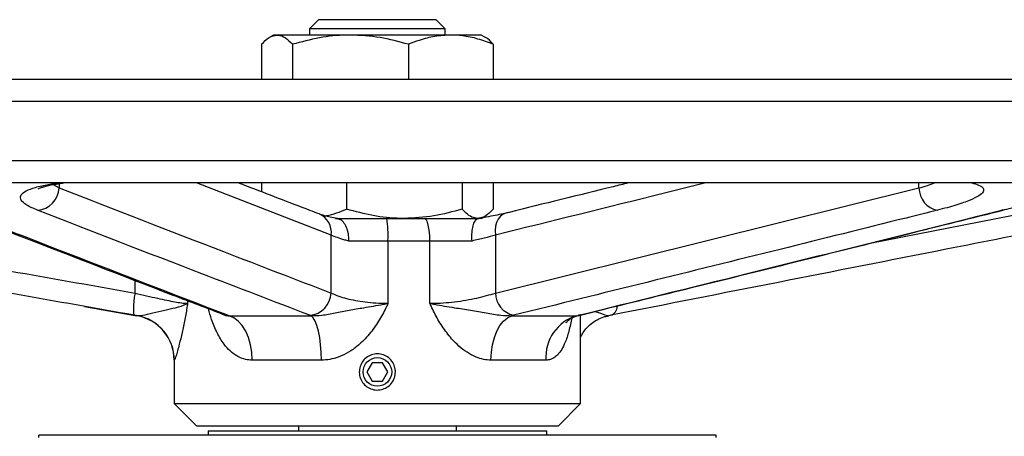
# Model space of a CAD drawing. Header units: millimetres. Extents: x 757 to 3489, y -202 to 2655.
# Tile 38 of 39: x 3160 to 3378, y 1746 to 1838. Entities that reach past the tile are written whole.
import ezdxf

# ---------------------------------------------------------------- set-up
doc = ezdxf.new("R2010")
doc.units = ezdxf.units.MM

msp = doc.modelspace()

# ---------------------------------------------------------------- linework, layer by layer
at = {"color": 7, "linetype": 'Continuous', "lineweight": 25}
for p, q in [((3226.07, 1838.14), (3224.07, 1836.14)), ((3239.07, 1838.14), (3226.07, 1838.14)), ((3252.07, 1838.14), (3239.07, 1838.14)), ((3254.07, 1836.14), (3252.07, 1838.14)), ((3224.07, 1836.14), (3224.07, 1834.74)), ((3239.07, 1836.14), (3224.07, 1836.14)), ((3254.07, 1836.14), (3239.07, 1836.14)), ((3254.07, 1834.74), (3254.07, 1836.14)), ((3216.07, 1834.74), (3215.24, 1834.26)), ((3216.85, 1834.74), (3216.07, 1834.74)), ((3233.12, 1834.74), (3216.85, 1834.74)), ((3255.33, 1834.74), (3233.12, 1834.74)), ((3262.07, 1834.74), (3255.33, 1834.74)), ((3262.9, 1834.26), (3262.07, 1834.74)), ((3213.42, 1832.69), (3213.42, 1825)), ((3220.29, 1832.69), (3220.29, 1825)), ((3245.94, 1832.69), (3245.94, 1825)), ((3264.72, 1832.69), (3264.72, 1825)), ((2994.07, 1825), (3484.07, 1825)), ((3412.31, 1802), (2994.07, 1802)), ((3213.42, 1802), (3213.42, 1800.03)), ((3232.2, 1802), (3232.2, 1796.2)), ((3257.85, 1802), (3257.85, 1796.2)), ((3264.72, 1802), (3264.72, 1796.2)), ((3265.21, 1777.62), (3358.99, 1800.88)), ((3262.07, 1794.14), (3262.88, 1794.61)), ((3229.82, 1794.14), (3241.16, 1794.14)), ((3241.16, 1794.14), (3249.42, 1794.14)), ((3249.42, 1794.14), (3261.52, 1794.14)), ((3262.07, 1794.14), (3261.52, 1794.14)), ((3228.84, 1777.62), (3228.84, 1790.46)), ((3265.21, 1790.46), (3265.21, 1777.62)), ((3241.42, 1789.14), (3232.72, 1789.14)), ((3241.42, 1789.14), (3241.42, 1775.34)), ((3250.72, 1789.14), (3241.42, 1789.14)), ((3250.72, 1775.34), (3250.72, 1789.14)), ((3260.04, 1789.14), (3250.72, 1789.14)), ((3174.21, 1774.65), (3185.81, 1772.6)), ((3185.84, 1772.6), (3185.32, 1772.69)), ((3206.04, 1772.69), (3206.27, 1772.6)), ((3224.4, 1772.6), (3224.15, 1772.69)), ((3269.23, 1772.69), (3268.85, 1772.6)), ((3283.23, 1772.6), (3283.6, 1772.69)), ((3290.74, 1772.69), (3290.27, 1772.6)), ((3206.27, 1772.6), (3224.4, 1772.6)), ((3268.85, 1772.6), (3283.23, 1772.6)), ((3284.06, 1770.88), (3284.06, 1771.04)), ((3284.07, 1753.14), (3284.07, 1771.04)), ((3194.07, 1762.75), (3194.07, 1753.14)), ((3226.67, 1762.75), (3211.36, 1762.75)), ((3237.92, 1762.14), (3236.76, 1760.14)), ((3240.22, 1762.14), (3237.92, 1762.14)), ((3241.38, 1760.14), (3240.22, 1762.14)), ((3276.38, 1762.75), (3264.23, 1762.75)), ((3236.76, 1760.14), (3237.92, 1758.14)), ((3240.22, 1758.14), (3241.38, 1760.14)), ((3237.92, 1758.14), (3240.22, 1758.14)), ((3194.07, 1753.14), (3199.07, 1748.14)), ((3194.07, 1753.14), (3270.89, 1753.14)), ((3270.89, 1753.14), (3284.07, 1753.14)), ((3279.07, 1748.14), (3284.07, 1753.14)), ((3267.35, 1748.14), (3199.07, 1748.14)), ((3201.57, 1747.14), (3201.57, 1746.14)), ((3201.57, 1747.14), (3276.57, 1747.14)), ((3221.57, 1748.14), (3221.57, 1747.14)), ((3256.57, 1747.14), (3256.57, 1748.14)), ((3279.07, 1748.14), (3267.35, 1748.14)), ((3276.57, 1746.14), (3276.57, 1747.14)), ((3164.07, 1745.64), (3164.07, 1746.14)), ((3314.07, 1746.14), (3164.07, 1746.14)), ((3314.07, 1745.64), (3314.07, 1746.14))]:
    msp.add_line(p, q, dxfattribs=at)
at = {"color": 8, "linetype": 'Continuous', "lineweight": 25}
for p, q in [((3489.07, 1820), (2989.07, 1820)), ((2989.07, 1807), (3415.85, 1807)), ((3167.29, 1801.63), (3168.63, 1800.88)), ((3168.63, 1801.86), (3168.63, 1800.88)), ((3228.84, 1790.46), (3198.98, 1802)), ((3358.99, 1800.88), (3358.99, 1802)), ((3348.18, 1788.64), (3410.35, 1800.88)), ((3377.9, 1796.04), (3377.31, 1795.96)), ((3185.4, 1777.62), (3185.4, 1780.41)), ((3197.06, 1775.91), (3197.06, 1775.34)), ((3284.07, 1772.76), (3283.6, 1772.69)), ((3185.81, 1772.6), (3185.84, 1772.6)), ((3283.23, 1772.6), (3283.31, 1772.65)), ((3194.1, 1762.75), (3194.07, 1762.75))]:
    msp.add_line(p, q, dxfattribs=at)
at = {"color": 8, "linetype": 'Continuous', "lineweight": 25, "flags": 128}
for points in [[(3267.55, 1795.32), (3266.91, 1795.06), (3266.33, 1794.61), (3265.85, 1794), (3265.48, 1793.25), (3265.25, 1792.39), (3265.16, 1791.44), (3265.21, 1790.46)], [(3204.79, 1772.94), (3205.2, 1772.81), (3206.04, 1772.69)]]:
    msp.add_lwpolyline(points, dxfattribs=at)
at = {"color": 7, "linetype": 'Continuous', "lineweight": 25, "flags": 128}
for points in [[(3250.72, 1789.14), (3250.69, 1790.12), (3250.62, 1791.06), (3250.5, 1791.92), (3250.34, 1792.68), (3250.14, 1793.3), (3249.92, 1793.76), (3249.67, 1794.05), (3249.42, 1794.14)], [(3185.4, 1777.62), (3185.25, 1776.68), (3185.14, 1775.77), (3185.07, 1774.93), (3185.04, 1774.19), (3185.04, 1773.58), (3185.1, 1773.11), (3185.19, 1772.81), (3185.32, 1772.69)], [(3211.36, 1762.75), (3211.26, 1764.49), (3210.99, 1766.17), (3210.53, 1767.75), (3209.92, 1769.18), (3209.16, 1770.41), (3208.28, 1771.41), (3207.31, 1772.15), (3206.27, 1772.6)], [(3226.67, 1762.75), (3226.63, 1764.49), (3226.51, 1766.17), (3226.31, 1767.75), (3226.03, 1769.18), (3225.69, 1770.41), (3225.3, 1771.41), (3224.86, 1772.15), (3224.4, 1772.6)], [(3264.23, 1762.75), (3264.31, 1764.49), (3264.56, 1766.17), (3264.98, 1767.75), (3265.53, 1769.18), (3266.22, 1770.41), (3267.02, 1771.41), (3267.9, 1772.15), (3268.85, 1772.6)]]:
    msp.add_lwpolyline(points, dxfattribs=at)
at = {"color": 7, "linetype": 'Continuous', "lineweight": 25}
msp.add_circle((3239.07, 1760.14), 3.17, dxfattribs=at)
for centre, radius, start, end in [((3163.45, 1801.13), 5.18, 274.114, 357.2668), ((3364.12, 1800.99), 5.13, 181.1985, 258.5772), ((3217.34, 1790.39), 24.11, 357.0366, 8.9552), ((3223.65, 1777.86), 5.2, 275.4552, 357.2618), ((3270.38, 1777.74), 5.18, 181.3462, 257.1437), ((3184.07, 1762.75), 10, 0, 80), ((3184.1, 1762.76), 10, 359.9864, 79.9788), ((3286.02, 1763.35), 9.66, 106.7705, 183.5743)]:
    msp.add_arc(centre, radius, start, end, dxfattribs=at)
at = {"color": 8, "linetype": 'Continuous', "lineweight": 25}
for centre, radius, start, end in [((3224.47, 1791.06), 4.41, 352.1993, 67.3832), ((3290.1, 1774.68), 2.09, 287.9998, 0.3314)]:
    msp.add_arc(centre, radius, start, end, dxfattribs=at)
at = {"color": 7, "linetype": 'Continuous', "lineweight": 25}
for points, knots in [([(3213.42, 1832.69), (3213.97, 1833.26), (3215.1, 1834.42), (3216.27, 1834.64), (3216.85, 1834.74)], [0, 0, 0, 0, 0.495458, 1, 1, 1, 1]), ([(3216.85, 1834.74), (3216.93, 1834.74), (3217.55, 1834.72), (3218.72, 1834.27), (3219.76, 1833.22), (3220.29, 1832.69)], [0, 0, 0, 0, 0.0701108, 0.5307951, 1, 1, 1, 1]), ([(3233.12, 1834.74), (3232.81, 1834.74), (3230.51, 1834.72), (3226.17, 1834.27), (3222.26, 1833.22), (3220.29, 1832.69)], [0, 0, 0, 0, 0.070111, 0.530795, 1, 1, 1, 1]), ([(3245.94, 1832.69), (3243.86, 1833.26), (3239.66, 1834.42), (3235.31, 1834.64), (3233.12, 1834.74)], [0, 0, 0, 0, 0.495458, 1, 1, 1, 1]), ([(3255.33, 1834.74), (3254.16, 1834.68), (3251.8, 1834.56), (3248.67, 1833.74), (3246.73, 1832.99), (3245.94, 1832.69)], [0, 0, 0, 0, 0.3688849, 0.7427902, 1, 1, 1, 1]), ([(3264.72, 1832.69), (3263.6, 1833.11), (3261.36, 1833.95), (3258.21, 1834.63), (3256.19, 1834.71), (3255.33, 1834.74)], [0, 0, 0, 0, 0.364265, 0.731619, 1, 1, 1, 1]), ([(3264.72, 1832.69), (3264.17, 1833.33), (3263.56, 1834.03), (3262.93, 1834.22), (3262.88, 1834.23)], [0, 0, 0, 0, 0.916236, 1, 1, 1, 1]), ([(3163.82, 1795.96), (3162.96, 1796.33), (3161.23, 1797.09), (3160.06, 1798.16), (3159.93, 1799.16), (3160.79, 1800.05), (3162.64, 1800.85), (3165.17, 1801.51), (3167.37, 1801.85), (3168.36, 1802)], [0, 0, 0, 0, 0.156043, 0.312085, 0.455676, 0.599262, 0.741399, 0.88353, 1, 1, 1, 1]), ([(3163.94, 1800.71), (3163.94, 1800.71), (3163.9, 1800.69), (3164.06, 1800.78), (3164.45, 1800.93), (3165.17, 1801.16), (3166.19, 1801.42), (3167.57, 1801.69), (3168.71, 1801.89), (3169.45, 1801.98), (3169.55, 1802)], [0, 0, 0, 0, 0.015884, 0.13868, 0.276861, 0.431329, 0.600692, 0.781994, 0.971739, 1, 1, 1, 1]), ([(3226.17, 1795.14), (3225.49, 1795.4), (3220.17, 1797.41), (3214.22, 1799.72), (3208.94, 1801.76), (3208.31, 1802)], [0, 0, 0, 0, 0.113648, 0.894847, 1, 1, 1, 1]), ([(3294.63, 1802), (3293.52, 1801.72), (3284.72, 1799.54), (3275.7, 1797.34), (3267.78, 1795.37), (3267.55, 1795.32)], [0, 0, 0, 0, 0.123226, 0.974209, 1, 1, 1, 1]), ([(3370.7, 1802), (3371.25, 1801.85), (3372.47, 1801.51), (3373.35, 1800.85), (3373.38, 1800.05), (3372.39, 1799.16), (3370.4, 1798.16), (3367.38, 1797.09), (3364.53, 1796.33), (3363.11, 1795.96)], [0, 0, 0, 0, 0.1164696, 0.258601, 0.4007383, 0.5443242, 0.6879149, 0.8439567, 1, 1, 1, 1]), ([(3377.31, 1795.96), (3378.8, 1796.31), (3381.76, 1797.01), (3386.98, 1798.05), (3392.61, 1799.04), (3398.53, 1799.96), (3404.55, 1800.79), (3410.24, 1801.48), (3413.74, 1801.84), (3415.35, 1802)], [0, 0, 0, 0, 0.146108, 0.292216, 0.43846, 0.5847, 0.730318, 0.87593, 1, 1, 1, 1]), ([(3054.4, 1800.88), (3080.77, 1796.18), (3124.43, 1788.39), (3168.11, 1780.67), (3185.4, 1777.62)], [0, 0, 0, 0, 0.604033, 1, 1, 1, 1]), ([(3168.63, 1800.88), (3180.75, 1796.18), (3200.82, 1788.39), (3220.9, 1780.67), (3228.84, 1777.62)], [0, 0, 0, 0, 0.604033, 1, 1, 1, 1]), ([(3185.32, 1772.69), (3168.02, 1775.75), (3124.36, 1783.46), (3080.69, 1791.25), (3054.32, 1795.96)], [0, 0, 0, 0, 0.396012, 1, 1, 1, 1]), ([(3144.55, 1796.22), (3149.44, 1794.33), (3165.86, 1787.96), (3185.92, 1780.16), (3201.13, 1774.36), (3204.79, 1772.96)], [0, 0, 0, 0, 0.243639, 0.817959, 1, 1, 1, 1]), ([(3145.92, 1795.96), (3147.41, 1795.38), (3154.86, 1792.49), (3174.92, 1784.71), (3193.45, 1777.55), (3206.04, 1772.69)], [0, 0, 0, 0, 0.074254, 0.371272, 1, 1, 1, 1]), ([(3224.15, 1772.69), (3216.17, 1775.75), (3196.02, 1783.46), (3175.95, 1791.25), (3163.82, 1795.96)], [0, 0, 0, 0, 0.396012, 1, 1, 1, 1]), ([(3230.21, 1794.11), (3230.07, 1794.14), (3229.35, 1794.26), (3228.27, 1794.51), (3227.13, 1794.81), (3226.44, 1795.03), (3226.24, 1795.11), (3226.19, 1795.13)], [0, 0, 0, 0, 0.074239, 0.379819, 0.683632, 0.934082, 1, 1, 1, 1]), ([(3227.5, 1794.72), (3227.62, 1794.73), (3229.21, 1794.95), (3230.76, 1795.6), (3232.2, 1796.2)], [0, 0, 0, 0, 0.070807, 1, 1, 1, 1]), ([(3245.02, 1794.14), (3244.72, 1794.15), (3242.42, 1794.16), (3238.07, 1794.61), (3234.17, 1795.67), (3232.2, 1796.2)], [0, 0, 0, 0, 0.0701108, 0.5307951, 1, 1, 1, 1]), ([(3257.85, 1796.2), (3255.77, 1795.62), (3251.56, 1794.47), (3247.22, 1794.25), (3245.02, 1794.14)], [0, 0, 0, 0, 0.495458, 1, 1, 1, 1]), ([(3261.29, 1794.14), (3260.86, 1794.21), (3259.99, 1794.33), (3258.85, 1795.15), (3258.14, 1795.9), (3257.85, 1796.2)], [0, 0, 0, 0, 0.368885, 0.74279, 1, 1, 1, 1]), ([(3264.72, 1796.2), (3264.31, 1795.78), (3263.49, 1794.93), (3262.34, 1794.26), (3261.6, 1794.18), (3261.29, 1794.14)], [0, 0, 0, 0, 0.364265, 0.731619, 1, 1, 1, 1]), ([(3267.53, 1795.32), (3267.32, 1795.27), (3266.61, 1795.09), (3265.16, 1794.78), (3263.33, 1794.44), (3262.02, 1794.23), (3261.41, 1794.14)], [0, 0, 0, 0, 0.1260324, 0.4301074, 0.7387767, 1, 1, 1, 1]), ([(3363.11, 1795.96), (3360.78, 1795.38), (3349.17, 1792.49), (3317.91, 1784.71), (3288.92, 1777.55), (3269.23, 1772.69)], [0, 0, 0, 0, 0.074254, 0.371272, 1, 1, 1, 1]), ([(3283.6, 1772.69), (3295.96, 1775.75), (3327.18, 1783.46), (3358.44, 1791.25), (3377.31, 1795.96)], [0, 0, 0, 0, 0.396012, 1, 1, 1, 1]), ([(3284.08, 1772.75), (3284.86, 1772.95), (3292.62, 1774.88), (3316.76, 1780.8), (3347.23, 1788.4), (3370.73, 1794.25), (3377.88, 1796.03)], [0, 0, 0, 0, 0.025021, 0.248388, 0.77126, 1, 1, 1, 1]), ([(3232.72, 1789.14), (3232.72, 1789.16), (3232.74, 1789.53), (3232.72, 1790.46), (3232.43, 1791.86), (3231.78, 1793.11), (3230.99, 1793.9), (3230.42, 1794), (3230.19, 1794.04)], [0, 0, 0, 0, 0.004646, 0.155253, 0.38758, 0.619318, 0.850955, 1, 1, 1, 1]), ([(3260.04, 1789.14), (3260.04, 1789.16), (3260.01, 1789.53), (3259.99, 1790.46), (3260.11, 1791.86), (3260.44, 1793.12), (3260.93, 1793.98), (3261.33, 1794.09), (3261.52, 1794.14)], [0, 0, 0, 0, 0.004292, 0.143409, 0.358011, 0.572068, 0.786033, 1, 1, 1, 1]), ([(3390.5, 1792.33), (3382.01, 1790.65), (3348.74, 1784.08), (3315.5, 1777.55), (3290.74, 1772.69)], [0, 0, 0, 0, 0.255507, 1, 1, 1, 1]), ([(3232.72, 1789.14), (3232.43, 1789.21), (3231.51, 1789.44), (3230.12, 1789.88), (3229.27, 1790.27), (3228.84, 1790.46)], [0, 0, 0, 0, 0.181375, 0.584965, 1, 1, 1, 1]), ([(3265.21, 1790.46), (3264.42, 1790.22), (3262.88, 1789.75), (3260.97, 1789.34), (3260.04, 1789.14)], [0, 0, 0, 0, 0.509265, 1, 1, 1, 1]), ([(3185.4, 1777.62), (3186.27, 1777.41), (3188, 1777.01), (3190.37, 1776.47), (3192.46, 1776.02), (3194.25, 1775.66), (3195.74, 1775.43), (3196.61, 1775.34), (3196.99, 1775.34), (3197.06, 1775.34)], [0, 0, 0, 0, 0.171097, 0.34217, 0.49791, 0.653616, 0.808227, 0.962812, 1, 1, 1, 1]), ([(3228.84, 1777.62), (3229.38, 1777.38), (3230.33, 1776.95), (3232.22, 1776.4), (3234.18, 1775.97), (3236.37, 1775.63), (3238.79, 1775.39), (3240.51, 1775.36), (3241.42, 1775.34)], [0, 0, 0, 0, 0.203401, 0.361106, 0.518781, 0.673205, 0.827593, 1, 1, 1, 1]), ([(3250.72, 1775.34), (3250.86, 1775.34), (3251.82, 1775.34), (3253.65, 1775.42), (3256.2, 1775.66), (3258.71, 1776.04), (3261.11, 1776.5), (3263.32, 1777.04), (3264.58, 1777.42), (3265.21, 1777.62)], [0, 0, 0, 0, 0.027674, 0.187241, 0.346838, 0.509823, 0.672849, 0.836415, 1, 1, 1, 1]), ([(3185.84, 1772.6), (3186.23, 1772.62), (3187.15, 1772.67), (3189.46, 1773.28), (3192, 1773.81), (3194.63, 1774.42), (3196.23, 1774.91), (3196.93, 1775.27), (3197.06, 1775.34), (3197.06, 1775.34)], [0, 0, 0, 0, 0.13203, 0.310976, 0.50498, 0.698472, 0.943704, 0.998621, 1, 1, 1, 1]), ([(3197.06, 1775.34), (3197.06, 1775.33), (3197.03, 1775.14), (3196.83, 1773.92), (3196.43, 1771.7), (3195.83, 1768.8), (3195.27, 1766.47), (3194.81, 1764.77), (3194.55, 1763.88), (3194.35, 1763.27), (3194.19, 1762.85), (3194.13, 1762.79), (3194.1, 1762.75)], [0, 0, 0, 0, 0.001189, 0.031144, 0.194719, 0.365798, 0.540923, 0.656317, 0.774698, 0.811644, 0.904421, 1, 1, 1, 1]), ([(3224.4, 1772.6), (3225.21, 1772.62), (3227.11, 1772.67), (3229.79, 1773.28), (3232.79, 1773.81), (3236.3, 1774.42), (3239.26, 1774.91), (3241.08, 1775.27), (3241.42, 1775.34), (3241.42, 1775.34)], [0, 0, 0, 0, 0.13203, 0.310976, 0.50498, 0.698472, 0.943704, 0.998621, 1, 1, 1, 1]), ([(3241.42, 1775.34), (3241.42, 1775.33), (3241.33, 1775.14), (3240.77, 1773.92), (3239.6, 1771.69), (3237.62, 1768.79), (3235.43, 1766.46), (3233.21, 1764.76), (3231.58, 1763.88), (3230.02, 1763.27), (3228.55, 1762.86), (3227.3, 1762.79), (3226.67, 1762.75)], [0, 0, 0, 0, 0.0011888, 0.0311444, 0.1947229, 0.3680151, 0.540936, 0.6579059, 0.7747073, 0.8116535, 0.9058581, 1, 1, 1, 1]), ([(3264.23, 1762.75), (3263.69, 1762.79), (3262.6, 1762.86), (3261.3, 1763.27), (3259.91, 1763.88), (3258.43, 1764.76), (3256.4, 1766.46), (3254.35, 1768.79), (3252.47, 1771.69), (3251.35, 1773.92), (3250.81, 1775.14), (3250.72, 1775.33), (3250.72, 1775.34)], [0, 0, 0, 0, 0.094142, 0.188347, 0.225293, 0.342094, 0.459064, 0.631985, 0.805277, 0.968856, 0.998811, 1, 1, 1, 1]), ([(3250.72, 1775.34), (3250.72, 1775.34), (3251.05, 1775.27), (3252.83, 1774.91), (3255.86, 1774.42), (3259.71, 1773.81), (3263.08, 1773.28), (3266.12, 1772.67), (3268.03, 1772.62), (3268.85, 1772.6)], [0, 0, 0, 0, 0.001379, 0.056296, 0.301528, 0.49502, 0.689024, 0.86797, 1, 1, 1, 1]), ([(3204.76, 1772.95), (3204.86, 1772.91), (3205.13, 1772.82), (3205.24, 1772.76), (3205.3, 1772.73)], [0, 0, 0, 0, 0.396031, 1, 1, 1, 1]), ([(3283.33, 1772.57), (3283.34, 1772.58), (3283.56, 1772.64), (3283.83, 1772.7), (3284.1, 1772.76)], [0, 0, 0, 0, 0.018487, 1, 1, 1, 1]), ([(3280.89, 1771.06), (3280.89, 1771.06), (3280.87, 1771.01), (3280.97, 1771.18), (3281.3, 1771.53), (3281.98, 1772.03), (3282.68, 1772.41), (3283.18, 1772.51), (3283.34, 1772.54)], [0, 0, 0, 0, 0.023324, 0.22042, 0.414662, 0.641529, 0.883467, 1, 1, 1, 1]), ([(3284.07, 1767.74), (3284.12, 1767.87), (3284.24, 1768.18), (3284.69, 1768.98), (3285.42, 1769.93), (3286.47, 1770.91), (3287.74, 1771.74), (3289.03, 1772.32), (3289.92, 1772.49), (3290.29, 1772.56)], [0, 0, 0, 0, 0.081517, 0.209687, 0.372308, 0.535435, 0.704901, 0.877433, 1, 1, 1, 1]), ([(3243.07, 1760.14), (3243.03, 1759.7), (3242.94, 1758.8), (3242.25, 1757.6), (3241.24, 1756.69), (3239.97, 1756.17), (3238.61, 1756.09), (3237.3, 1756.47), (3236.18, 1757.27), (3235.39, 1758.38), (3235.02, 1759.7), (3235.1, 1761.06), (3235.62, 1762.32), (3236.54, 1763.34), (3237.74, 1764), (3239.09, 1764.22), (3240.43, 1763.99), (3241.63, 1763.32), (3242.53, 1762.3), (3243, 1761.18), (3243.05, 1760.44), (3243.07, 1760.14)], [0, 0, 0, 0, 0.053544, 0.107083, 0.160755, 0.214515, 0.26813, 0.321595, 0.375137, 0.428863, 0.482595, 0.536144, 0.589606, 0.643213, 0.696971, 0.75065, 0.804145, 0.857637, 0.911311, 0.96507, 1, 1, 1, 1])]:
    msp.add_open_spline(points, degree=3, knots=knots, dxfattribs=at)
at = {"color": 8, "linetype": 'Continuous', "lineweight": 25}
for points, knots in [([(3311.84, 1802), (3308.67, 1801.21), (3293.13, 1797.35), (3277.59, 1793.51), (3265.21, 1790.46)], [0, 0, 0, 0, 0.203605, 1, 1, 1, 1]), ([(3358.99, 1800.88), (3360.27, 1801.26), (3361.57, 1801.63), (3362.46, 1802), (3362.47, 1802)], [0, 0, 0, 0, 0.988838, 1, 1, 1, 1]), ([(3211.36, 1762.75), (3210.85, 1762.79), (3209.84, 1762.86), (3208.72, 1763.27), (3207.57, 1763.88), (3206.41, 1764.76), (3204.91, 1766.46), (3203.52, 1768.79), (3202.41, 1771.49), (3201.88, 1773.36), (3201.66, 1774.16)], [0, 0, 0, 0, 0.100581, 0.201229, 0.240702, 0.365492, 0.490462, 0.675211, 0.860355, 1, 1, 1, 1]), ([(3205.31, 1772.73), (3205.31, 1772.73), (3205.45, 1772.6), (3205.87, 1772.6), (3206.27, 1772.6)], [0, 0, 0, 0, 0.0322424, 1, 1, 1, 1]), ([(3284.06, 1771.04), (3284.06, 1771.28), (3284.07, 1771.82), (3284.06, 1772.42), (3284.05, 1772.75)], [0, 0, 0, 0, 0.448134, 1, 1, 1, 1]), ([(3287.32, 1773.56), (3287.63, 1773.45), (3288.47, 1773.18), (3289.78, 1772.67), (3290.12, 1772.62), (3290.27, 1772.6)], [0, 0, 0, 0, 0.2568873, 0.6844983, 1, 1, 1, 1]), ([(3282.06, 1772.04), (3282.05, 1771.95), (3281.88, 1770.81), (3281.41, 1768.8), (3280.62, 1766.45), (3279.71, 1764.76), (3278.96, 1763.88), (3278.2, 1763.27), (3277.45, 1762.86), (3276.74, 1762.79), (3276.38, 1762.75)], [0, 0, 0, 0, 0.017624, 0.229027, 0.439978, 0.582672, 0.72516, 0.770232, 0.885154, 1, 1, 1, 1])]:
    msp.add_open_spline(points, degree=3, knots=knots, dxfattribs=at)

doc.saveas('drawing.dxf')
